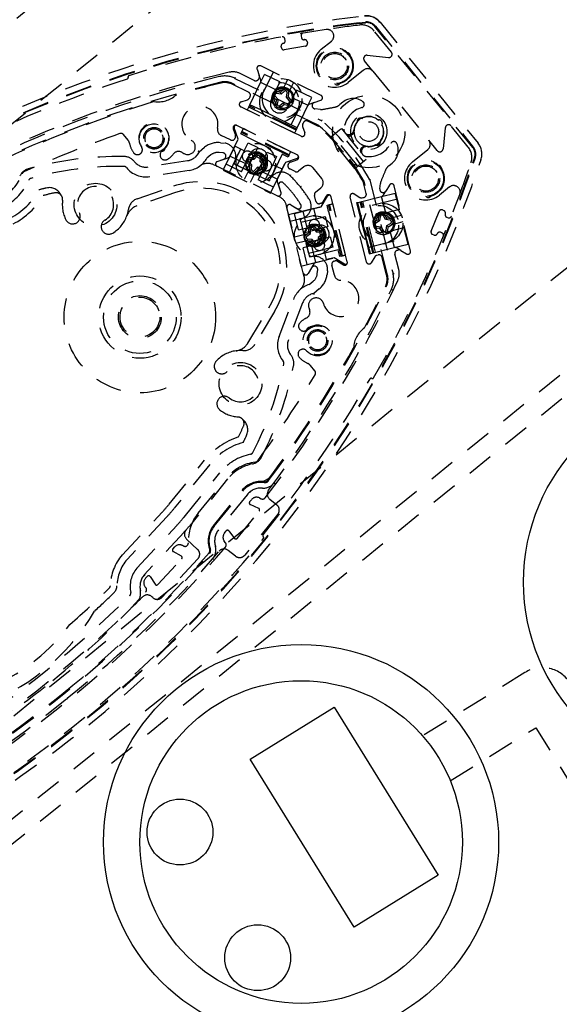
# Model space of a CAD drawing. Extents: x -7591 to -2491, y 6498 to 10061.
# Tile 62 of 125: x -3820 to -3738, y 8044 to 8193. Entities that reach past the tile are written whole.
import ezdxf

# ---------------------------------------------------------------- set-up
doc = ezdxf.new("R2010")
doc.units = 0
doc.header["$MEASUREMENT"] = 0
doc.linetypes.add('HIDDEN', pattern=[7, 4, -3])
doc.layers.get('0').update_dxf_attribs({"linetype": 'CONTINUOUS'})
doc.layers.add('LE_ALL', color=7, linetype='CONTINUOUS', lineweight=50)
doc.layers.add('LE_GREEN', color=3, linetype='CONTINUOUS')
doc.layers.add('LE_HIDDEN', color=7, linetype='CONTINUOUS')

msp = doc.modelspace()

# ---------------------------------------------------------------- linework, layer by layer
for p, q in [((-3784.84, 8080.95), (-3772.08, 8088.85)), ((-3772.08, 8088.85), (-3756.3, 8063.34)), ((-3769.05, 8055.44), (-3784.84, 8080.95)), ((-3756.3, 8063.34), (-3769.05, 8055.44))]:
    msp.add_line(p, q)
for centre, radius in [((-3713.33, 8107.85), 30), ((-3777.11, 8068.38), 30), ((-3795.51, 8069.9), 5), ((-3783.71, 8050.82), 5)]:
    msp.add_circle(centre, radius)
for radius, start, end in [(2040, 31.79835, 148.20165), (1950, 32.04534, 147.95466), (2025, 32.74999, 50.74999)]:
    msp.add_arc((-5184.29, 7028.43), radius, start, end)
at = {"layer": 'LE_ALL'}
msp.add_arc((-5184.29, 7028.43), 2000, 31.75, 90, dxfattribs=at)
at = {"layer": 'LE_GREEN'}
msp.add_circle((-3777.11, 8068.38), 24.5, dxfattribs=at)
at = {"layer": 'LE_HIDDEN', "color": 1, "linetype": 'HIDDEN'}
for p, q in [((-3579.74, 8263.43), (-4046.03, 7885.84)), ((-3768.28, 8192.79), (-3767.36, 8192.9)), ((-3768.27, 8192.69), (-3767.34, 8192.8)), ((-3751.04, 8173.85), (-3765.91, 8192.21)), ((-3765.83, 8192.28), (-3750.96, 8173.92)), ((-3765.1, 8192.87), (-3750.23, 8174.5)), ((-3779.53, 8190.09), (-3779.57, 8190.34)), ((-3777.11, 8190.77), (-3777.07, 8190.53)), ((-3763.4, 8188.32), (-3766, 8191.53)), ((-3783.81, 8185.74), (-3783.47, 8184.76)), ((-3774.09, 8181.76), (-3783.25, 8186.23)), ((-3784.22, 8184.03), (-3786.38, 8185.08)), ((-3781.37, 8185.31), (-3784, 8179.92)), ((-3783.49, 8184.37), (-3783.55, 8184.26)), ((-3783.24, 8184.09), (-3783.47, 8184.76)), ((-3783.26, 8183.7), (-3782.66, 8184.94)), ((-3780.32, 8183.8), (-3782.66, 8184.94)), ((-3779.44, 8183.56), (-3779.12, 8184.21)), ((-3767.62, 8185.59), (-3769.96, 8183.71)), ((-3766.22, 8185.45), (-3757.72, 8174.95)), ((-3789.32, 8183.76), (-3789.32, 8183.76)), ((-3785.09, 8182.23), (-3787.6, 8183.45)), ((-3774.53, 8177.22), (-3787.54, 8183.57)), ((-3784.9, 8180.35), (-3783.26, 8183.7)), ((-3783.25, 8183.72), (-3783.26, 8183.7)), ((-3780.93, 8182.59), (-3783.25, 8183.72)), ((-3780.32, 8183.8), (-3781.64, 8181.1)), ((-3779.03, 8182.11), (-3778.56, 8183.08)), ((-3778.6, 8177.29), (-3775.97, 8182.68)), ((-3778.56, 8183.08), (-3778.22, 8183.77)), ((-3784.96, 8181.36), (-3784.86, 8181.56)), ((-3781.26, 8181.46), (-3780.97, 8181.12)), ((-3781.06, 8181.63), (-3780.62, 8181.12)), ((-3780.16, 8181.93), (-3780.83, 8182.04)), ((-3780.34, 8182.23), (-3780.79, 8182.3)), ((-3780.16, 8181.93), (-3780.24, 8182.21)), ((-3779.82, 8182.57), (-3780.17, 8182.28)), ((-3779.65, 8182.38), (-3780.16, 8181.93)), ((-3779.35, 8181.48), (-3779.24, 8182.15)), ((-3779.35, 8181.48), (-3779.07, 8181.56)), ((-3778.91, 8180.96), (-3779.35, 8181.48)), ((-3779.12, 8179.87), (-3777.81, 8182.57)), ((-3779.07, 8181.56), (-3779.05, 8181.66)), ((-3779, 8181.48), (-3779.07, 8181.56)), ((-3778.71, 8181.13), (-3779, 8181.48)), ((-3776.06, 8180.21), (-3778.39, 8181.34)), ((-3785.07, 8179.99), (-3784.9, 8180.35)), ((-3782.77, 8178.87), (-3785.07, 8179.99)), ((-3777.8, 8176.65), (-3784.99, 8180.15)), ((-3783.15, 8179.5), (-3784.9, 8180.35)), ((-3780.62, 8181.12), (-3780.9, 8181.04)), ((-3780.62, 8181.12), (-3780.73, 8180.45)), ((-3780.32, 8180.22), (-3779.81, 8180.66)), ((-3780.15, 8180.02), (-3779.8, 8180.31)), ((-3779.81, 8180.66), (-3779.73, 8180.38)), ((-3779.81, 8180.66), (-3779.14, 8180.55)), ((-3779.8, 8180.31), (-3779.73, 8180.38)), ((-3779.73, 8180.38), (-3779.63, 8180.36)), ((-3776.06, 8180.21), (-3776.07, 8180.2)), ((-3775.12, 8180.68), (-3775.78, 8180.45)), ((-3775.12, 8180.68), (-3774.13, 8181.02)), ((-3774.16, 8179.62), (-3775.01, 8179.71)), ((-3770.77, 8180.73), (-3771.23, 8180.36)), ((-3778.1, 8176.04), (-3785.29, 8179.55)), ((-3779.67, 8177.81), (-3783.15, 8179.5)), ((-3780.4, 8177.72), (-3782.77, 8178.87)), ((-3767.92, 8178.29), (-3767.86, 8178.27)), ((-3787.42, 8176.7), (-3787.08, 8175.71)), ((-3786.67, 8175.09), (-3787.28, 8176.85)), ((-3786.89, 8177.2), (-3786.87, 8177.19)), ((-3777.7, 8172.72), (-3786.87, 8177.19)), ((-3778.69, 8173.2), (-3785.88, 8176.71)), ((-3777.88, 8176.49), (-3780.4, 8177.72)), ((-3777.7, 8176.85), (-3779.67, 8177.81)), ((-3777.88, 8176.49), (-3777.7, 8176.85)), ((-3774.59, 8177.11), (-3776.1, 8177.85)), ((-3771.28, 8176.52), (-3771, 8176.75)), ((-3771, 8176.75), (-3767.22, 8172.09)), ((-3768.57, 8177.69), (-3768.58, 8177.75)), ((-3765.4, 8178.01), (-3765.34, 8178.02)), ((-3764.8, 8177.36), (-3764.83, 8177.3)), ((-3751.73, 8173.91), (-3754.33, 8177.12)), ((-3803.4, 8174.96), (-3804.08, 8175.81)), ((-3787.83, 8174.99), (-3789.26, 8175.68)), ((-3788.51, 8171.31), (-3786.28, 8175.9)), ((-3788.01, 8170.07), (-3785.38, 8175.46)), ((-3787.11, 8175.33), (-3787.16, 8175.22)), ((-3786.28, 8175.9), (-3786.18, 8176.1)), ((-3785.38, 8175.46), (-3786.28, 8175.9)), ((-3786.18, 8176.1), (-3786.1, 8176.26)), ((-3778.99, 8172.59), (-3786.18, 8176.1)), ((-3778.91, 8172.75), (-3786.1, 8176.26)), ((-3785.38, 8175.46), (-3779.98, 8172.83)), ((-3768.52, 8171.03), (-3772.3, 8175.7)), ((-3767.65, 8171.74), (-3771.42, 8176.4)), ((-3769.52, 8175.7), (-3769.51, 8175.71)), ((-3769.51, 8175.71), (-3769.26, 8175.9)), ((-3787.18, 8174.05), (-3786.67, 8175.09)), ((-3785.74, 8173.35), (-3787.18, 8174.05)), ((-3767.93, 8173.76), (-3767.94, 8173.75)), ((-3767.69, 8173.96), (-3767.93, 8173.76)), ((-3765.74, 8174.24), (-3765.8, 8174.27)), ((-3765.09, 8174.84), (-3765.07, 8174.78)), ((-3789.85, 8171.72), (-3788.2, 8172.29)), ((-3788.98, 8173.03), (-3789.54, 8173.09)), ((-3785.6, 8171.4), (-3787.92, 8172.53)), ((-3785.74, 8173.35), (-3786.81, 8171.15)), ((-3785.37, 8170.45), (-3784.3, 8172.64)), ((-3784.46, 8172.33), (-3784.36, 8172.33)), ((-3784.36, 8172.33), (-3784.29, 8172.4)), ((-3784.25, 8172.06), (-3784.36, 8172.33)), ((-3782.86, 8171.94), (-3784.3, 8172.64)), ((-3784.25, 8172.06), (-3783.79, 8172.56)), ((-3783.35, 8172.38), (-3783.38, 8171.7)), ((-3782.86, 8171.94), (-3782.27, 8173.16)), ((-3779.98, 8172.83), (-3782.61, 8167.44)), ((-3782.27, 8173.16), (-3780.83, 8172.46)), ((-3780.83, 8172.46), (-3781.43, 8171.24)), ((-3781.32, 8167.81), (-3779.09, 8172.39)), ((-3779.09, 8172.39), (-3779.98, 8172.83)), ((-3777.72, 8172.19), (-3779.48, 8171.58)), ((-3778.99, 8172.59), (-3779.09, 8172.39)), ((-3778.99, 8172.59), (-3778.91, 8172.75)), ((-3777.7, 8172.72), (-3777.69, 8172.71)), ((-3750.77, 8172.33), (-3751.07, 8171.45)), ((-3794.36, 8171.84), (-3800.32, 8170.9)), ((-3789.89, 8170.99), (-3790.41, 8171.24)), ((-3786.17, 8170.17), (-3788.51, 8171.31)), ((-3786.81, 8171.15), (-3785.37, 8170.45)), ((-3784.61, 8171.2), (-3785.11, 8171.66)), ((-3784.88, 8171.09), (-3784.95, 8171.16)), ((-3784.92, 8172.09), (-3784.25, 8172.06)), ((-3784.61, 8171.2), (-3784.88, 8171.09)), ((-3784.88, 8170.98), (-3784.88, 8171.09)), ((-3784.64, 8170.52), (-3784.61, 8171.2)), ((-3783.75, 8170.84), (-3784.21, 8170.34)), ((-3782.86, 8171.94), (-3783.93, 8169.75)), ((-3783.75, 8170.84), (-3783.64, 8170.57)), ((-3783.07, 8170.8), (-3783.75, 8170.84)), ((-3782.34, 8171.64), (-3783.66, 8168.95)), ((-3783.38, 8171.7), (-3783.11, 8171.81)), ((-3783.38, 8171.7), (-3782.89, 8171.24)), ((-3783.11, 8171.91), (-3783.11, 8171.81)), ((-3783.11, 8171.81), (-3783.04, 8171.74)), ((-3782.5, 8169.05), (-3781.43, 8171.24)), ((-3779.99, 8170.54), (-3781.43, 8171.24)), ((-3779.48, 8171.58), (-3779.99, 8170.54)), ((-3779.07, 8171.27), (-3779.02, 8171.39)), ((-3778.73, 8171.64), (-3777.75, 8171.98)), ((-3776.71, 8170.9), (-3777.49, 8170.26)), ((-3773.98, 8169.13), (-3775.3, 8170.75)), ((-3768.97, 8170.67), (-3767.5, 8171.86)), ((-3767.5, 8171.86), (-3767.22, 8172.09)), ((-3763.74, 8171.11), (-3763.28, 8171.49)), ((-3785.11, 8170.3), (-3785.76, 8168.97)), ((-3784.95, 8170.64), (-3785.11, 8170.3)), ((-3783.93, 8169.75), (-3782.5, 8169.05)), ((-3783.64, 8170.57), (-3783.7, 8170.49)), ((-3783.53, 8170.56), (-3783.64, 8170.57)), ((-3778.02, 8170.2), (-3778.84, 8170.6)), ((-3802.02, 8166.05), (-3796.51, 8167.95)), ((-3781.32, 8167.81), (-3783.66, 8168.95)), ((-3780.74, 8168.66), (-3780.17, 8167.01)), ((-3780.49, 8168.37), (-3780.5, 8168.35)), ((-3777.1, 8167.94), (-3777.22, 8167.85)), ((-3774.92, 8167.08), (-3774.13, 8167.72)), ((-3767.21, 8166.86), (-3767.62, 8168.5)), ((-3763.99, 8154.49), (-3767.49, 8168.53)), ((-3765.16, 8167.55), (-3765.07, 8168.39)), ((-3763.7, 8168.13), (-3764.23, 8167.24)), ((-3760.5, 8158.13), (-3762.97, 8168.03)), ((-3796.19, 8167), (-3802.05, 8164.98)), ((-3780.41, 8166.36), (-3780.73, 8166.52)), ((-3774.86, 8165.69), (-3775.09, 8166.58)), ((-3774.04, 8164.86), (-3773.08, 8166.46)), ((-3773.29, 8166.48), (-3773.83, 8165.58)), ((-3772.56, 8166.38), (-3772.56, 8166.37)), ((-3770.09, 8156.47), (-3772.56, 8166.37)), ((-3768.52, 8165.51), (-3764.9, 8166.41)), ((-3764.9, 8166.41), (-3762.81, 8166.93)), ((-3764.89, 8166.41), (-3764.9, 8166.41)), ((-3764.26, 8163.91), (-3764.89, 8166.41)), ((-3764.6, 8166.64), (-3764.23, 8167.24)), ((-3762.18, 8164.41), (-3762.81, 8166.93)), ((-3779.26, 8164.7), (-3779.34, 8165.05)), ((-3778.66, 8165.14), (-3777.16, 8164.24)), ((-3778.12, 8163.85), (-3773.17, 8165.08)), ((-3775.16, 8164.58), (-3774.04, 8164.86)), ((-3774.14, 8165.36), (-3774.26, 8165.33)), ((-3773.17, 8165.08), (-3772.95, 8165.14)), ((-3772.93, 8164.11), (-3773.17, 8165.08)), ((-3772.95, 8165.14), (-3772.78, 8165.18)), ((-3771.01, 8157.37), (-3772.95, 8165.14)), ((-3770.84, 8157.42), (-3772.78, 8165.18)), ((-3770.36, 8157.54), (-3772.29, 8165.3)), ((-3768.07, 8163.22), (-3768.63, 8165.48)), ((-3767.99, 8163.38), (-3768.52, 8165.51)), ((-3762.46, 8165.99), (-3768.28, 8164.54)), ((-3766.21, 8157.84), (-3768.15, 8165.6)), ((-3766.04, 8157.88), (-3767.98, 8165.64)), ((-3765.82, 8157.93), (-3767.76, 8165.7)), ((-3778.75, 8162.66), (-3772.93, 8164.11)), ((-3777.49, 8161.33), (-3778.12, 8163.85)), ((-3777.41, 8164.54), (-3777.4, 8164.55)), ((-3776.17, 8161.67), (-3776.8, 8164.18)), ((-3774.78, 8163.03), (-3775.16, 8164.58)), ((-3774.78, 8163.03), (-3773.46, 8163.36)), ((-3773.46, 8163.36), (-3773.07, 8161.81)), ((-3772.93, 8164.11), (-3771.47, 8158.29)), ((-3767.2, 8159.74), (-3768.07, 8163.22)), ((-3767.06, 8159.63), (-3767.99, 8163.38)), ((-3765.34, 8163.43), (-3765.41, 8162.99)), ((-3762.18, 8164.41), (-3765.09, 8163.68)), ((-3764.27, 8162.9), (-3764.62, 8163.48)), ((-3764.16, 8163.23), (-3764.39, 8163.61)), ((-3762.6, 8163.38), (-3761.85, 8163.56)), ((-3755.01, 8163.29), (-3754.77, 8163.19)), ((-3774.78, 8163.03), (-3777.15, 8162.44)), ((-3777.15, 8162.44), (-3776.76, 8160.89)), ((-3773.07, 8161.81), (-3774.39, 8161.48)), ((-3765.19, 8162.72), (-3765.77, 8162.38)), ((-3765.68, 8161.91), (-3765.01, 8161.81)), ((-3765.43, 8162.89), (-3765.52, 8162.83)), ((-3765.41, 8162.99), (-3765.43, 8162.89)), ((-3765.01, 8161.81), (-3765.18, 8161.56)), ((-3765.01, 8161.81), (-3764.67, 8161.22)), ((-3764.41, 8160.96), (-3761.5, 8161.69)), ((-3764.27, 8162.9), (-3764.11, 8163.14)), ((-3763.6, 8162.79), (-3764.27, 8162.9)), ((-3764.21, 8161.31), (-3764.1, 8161.98)), ((-3764.1, 8161.98), (-3763.51, 8162.33)), ((-3764.1, 8161.98), (-3763.86, 8161.81)), ((-3763.56, 8163.04), (-3764, 8163.12)), ((-3763.95, 8161.27), (-3763.87, 8161.71)), ((-3763.87, 8161.71), (-3763.86, 8161.81)), ((-3763.86, 8161.81), (-3763.77, 8161.87)), ((-3763.41, 8162.14), (-3762.32, 8162.41)), ((-3762.32, 8162.41), (-3761.61, 8162.59)), ((-3776.71, 8160.59), (-3778.14, 8160.23)), ((-3776.76, 8160.89), (-3774.39, 8161.48)), ((-3776.34, 8160.68), (-3776.71, 8160.59)), ((-3776.24, 8160.37), (-3775.7, 8160.78)), ((-3776.04, 8160.86), (-3775.95, 8160.92)), ((-3775.95, 8160.92), (-3775.95, 8161.02)), ((-3775.7, 8160.78), (-3775.95, 8160.92)), ((-3775.7, 8160.78), (-3775.66, 8161.46)), ((-3775.21, 8161.6), (-3774.8, 8161.06)), ((-3774.8, 8161.06), (-3774.67, 8161.32)), ((-3774.8, 8161.06), (-3774.13, 8161.03)), ((-3774.73, 8161.4), (-3774.67, 8161.32)), ((-3774.67, 8161.32), (-3774.57, 8161.31)), ((-3773.99, 8160.58), (-3774.53, 8160.17)), ((-3774, 8159.93), (-3774.39, 8161.48)), ((-3765.73, 8161.66), (-3765.28, 8161.58)), ((-3765.28, 8161.58), (-3765.18, 8161.56)), ((-3765.18, 8161.56), (-3765.13, 8161.48)), ((-3762.95, 8158.65), (-3763.58, 8161.16)), ((-3755.71, 8160.87), (-3755.94, 8160.97)), ((-3776.46, 8159.62), (-3777.9, 8159.26)), ((-3774, 8159.93), (-3776.37, 8159.34)), ((-3776.37, 8159.34), (-3775.99, 8157.78)), ((-3775.42, 8159.89), (-3776.1, 8159.92)), ((-3775.55, 8159.63), (-3775.66, 8159.64)), ((-3775.42, 8159.89), (-3775.55, 8159.63)), ((-3775.49, 8159.55), (-3775.55, 8159.63)), ((-3774.86, 8156.41), (-3775.49, 8158.92)), ((-3775.01, 8159.35), (-3775.42, 8159.89)), ((-3774.53, 8160.17), (-3774.56, 8159.49)), ((-3774.53, 8160.17), (-3774.27, 8160.03)), ((-3774.19, 8160.09), (-3774.27, 8160.03)), ((-3774.27, 8160.03), (-3774.27, 8159.93)), ((-3766.7, 8157.72), (-3767.2, 8159.74)), ((-3766.59, 8157.74), (-3767.06, 8159.63)), ((-3766.83, 8158.71), (-3761.01, 8160.17)), ((-3771.47, 8158.29), (-3777.3, 8156.84)), ((-3776.18, 8156.09), (-3776.81, 8158.61)), ((-3776.18, 8156.09), (-3771.23, 8157.32)), ((-3775.99, 8157.78), (-3773.62, 8158.37)), ((-3773.23, 8156.82), (-3773.62, 8158.37)), ((-3771.23, 8157.32), (-3771.47, 8158.29)), ((-3771.01, 8157.37), (-3771.23, 8157.32)), ((-3771.01, 8157.37), (-3770.84, 8157.42)), ((-3765.4, 8157.52), (-3765.62, 8157.47)), ((-3762.95, 8158.65), (-3762.97, 8158.65)), ((-3762.27, 8155.31), (-3762.85, 8157.64)), ((-3761.98, 8158.22), (-3762.59, 8158.59)), ((-3762.49, 8158.25), (-3762.36, 8158.28)), ((-3761.98, 8158.22), (-3761.09, 8157.69)), ((-3777.15, 8155.84), (-3773.23, 8156.82)), ((-3775.16, 8156.19), (-3776.06, 8154.69)), ((-3772.11, 8157.1), (-3773.23, 8156.82)), ((-3772.06, 8154.45), (-3772.45, 8155.99)), ((-3770.51, 8156.14), (-3772.11, 8157.1)), ((-3772.08, 8156.59), (-3771.96, 8156.62)), ((-3771.58, 8156.57), (-3770.69, 8156.03)), ((-3770.09, 8156.47), (-3770.09, 8156.45)), ((-3764.12, 8154.45), (-3764.79, 8157.16)), ((-3776.65, 8154.24), (-3776.79, 8154.8)), ((-3774.65, 8154.71), (-3774.59, 8155.27)), ((-3776.88, 8150.26), (-3779.04, 8144.62)), ((-3785.19, 8144.16), (-3781.99, 8149.48)), ((-3781.14, 8148.96), (-3784.13, 8143.97)), ((-3775.02, 8139.92), (-3775.71, 8140.77)), ((-3797.16, 8119.69), (-3791.77, 8126.35)), ((-3790.99, 8125.72), (-3796.39, 8119.06)), ((-3792.75, 8118.31), (-3788.43, 8123.65)), ((-3785.32, 8121.13), (-3789.65, 8115.79)), ((-3784.93, 8120.02), (-3784.65, 8120.37)), ((-3783.45, 8120.64), (-3783.16, 8120.51)), ((-3804.28, 8111.97), (-3798.24, 8118.45)), ((-3786.84, 8114.49), (-3783.46, 8118.65)), ((-3783.55, 8119.04), (-3784.84, 8119.64)), ((-3797.51, 8117.77), (-3803.54, 8111.31)), ((-3802.05, 8109.97), (-3796, 8116.46)), ((-3794.9, 8115.44), (-3800.93, 8108.98)), ((-3788.76, 8115.29), (-3788.48, 8115.64)), ((-3788.09, 8115.63), (-3787.23, 8114.5)), ((-3788.59, 8113.81), (-3788.78, 8114.06)), ((-3796.6, 8112.88), (-3796.3, 8113.2)), ((-3795.3, 8111.8), (-3796.54, 8112.49)), ((-3795.08, 8113.4), (-3794.98, 8113.34)), ((-3798.89, 8107.49), (-3795.24, 8111.41)), ((-3800.81, 8108.88), (-3800.93, 8108.98)), ((-3800.75, 8108.43), (-3800.45, 8108.75)), ((-3800.06, 8108.72), (-3799.28, 8107.53)), ((-3812.53, 8090.09), (-3812.63, 8090.21)), ((-3754.45, 8077.7), (-3741.45, 8085.75))]:
    msp.add_line(p, q, dxfattribs=at)
for points in [[(-5182.29, 9290.46), (-5182.29, 9371.43, -0.254675), (-3214.82, 8297.61), (-3480.59, 8126.66, 0.078205), (-3900.25, 8596.86), (-3840.14, 8670.42, 0.172955), (-5182.29, 9150.43), (-5182.29, 9191.4), (-5164.29, 9191.4), (-5164.29, 9193.4), (-5184.29, 9193.43), (-5204.29, 9193.4), (-5204.29, 9191.4), (-5186.29, 9191.4), (-5186.29, 9150.43, 0.172955), (-6528.44, 8670.42)], [(-4931.44, 8886.3, -0.219407), (-3607.34, 8042.76), (-3565.29, 8069.8)], [(-3480.59, 8126.66, 0.078205), (-3900.25, 8596.86), (-3840.14, 8670.42)], [(-3776.63, 8190.22, -0.414214), (-3776.2, 8189.92), (-3776.15, 8189.67, -0.414214), (-3776.46, 8189.24), (-3779.66, 8188.67, -0.414214), (-3780.09, 8188.98), (-3780.14, 8189.22, -0.414214), (-3779.83, 8189.66)], [(-3769.96, 8183.71, -1), (-3774.05, 8188.76), (-3772.52, 8190)], [(-3766.22, 8185.45), (-3767.5, 8187.03, -0.668179), (-3767.06, 8187.85), (-3763.84, 8187.51)], [(-3824.76, 8171.88, -0.351559), (-3824.49, 8172.44, -0.053212), (-3788.05, 8185.27, -0.173187), (-3786.38, 8185.08)], [(-3823.24, 8172.7, -0.04931), (-3789.53, 8184.61, -0.175441), (-3787.16, 8184.35), (-3773.98, 8177.92, -0.094659), (-3766.69, 8168.93), (-3763.15, 8154.7, -0.175441), (-3763.39, 8152.33, -0.04931), (-3782.04, 8121.83)], [(-3778.92, 8182.35, -2.001501), (-3781.29, 8182.03, -0.302151), (-3779.81, 8182.79)], [(-3779.03, 8182.11, -4.791288), (-3779.93, 8182.55), (-3779.44, 8183.56)], [(-3770.77, 8180.73, -0.341112), (-3767.71, 8180.8, -0.623223), (-3767.87, 8179.92)], [(-3776.89, 8177.03), (-3776.56, 8176.05, -0.668179), (-3777.11, 8175.56), (-3786.28, 8180.03, -0.668179), (-3786.23, 8180.77), (-3785.25, 8181.1)], [(-3777.7, 8176.85), (-3776.07, 8180.2, -0.198912), (-3775.78, 8180.45)], [(-3798.22, 8176.26, -1), (-3800.71, 8174.25, -0.999999), (-3798.22, 8176.26)], [(-3800.55, 8174.37, -1.000001), (-3798.37, 8176.13, -1.000002), (-3800.55, 8174.37)], [(-3755.21, 8176.85), (-3755.55, 8173.63, -0.668179), (-3756.44, 8173.37), (-3757.72, 8174.95)], [(-3819.5, 8169.85, -0.206042), (-3819.23, 8170.14, -0.022123), (-3804.63, 8175.96, -0.316285), (-3804.08, 8175.81)], [(-3750.96, 8173.92, -0.257807), (-3750.67, 8172.29), (-3750.97, 8171.41, -0.288476), (-3904.93, 8046.77), (-3905.8, 8046.67, -0.257723), (-3907.33, 8047.29), (-3922.2, 8065.65)], [(-3792.61, 8173.19), (-3791.77, 8173.88, -0.198913), (-3789.38, 8174.58), (-3788.82, 8174.53, -0.564848), (-3787.37, 8171.42), (-3784.7, 8170.12)], [(-3786.17, 8170.17), (-3784.86, 8172.87, -1), (-3782.34, 8171.64)], [(-3763.47, 8174.49, -0.623223), (-3762.57, 8174.46, -0.341112), (-3763.28, 8171.49)], [(-3750.23, 8174.5, -0.257807), (-3749.79, 8171.99), (-3750.09, 8171.11)], [(-3819.86, 8169.47, -0.226785), (-3818.56, 8170.6, -0.07165), (-3804, 8172.48, -0.223163), (-3802.47, 8171.73)], [(-3790.82, 8172.71), (-3791.42, 8172.23, -0.22718), (-3794.12, 8170.36), (-3800.08, 8169.42, -0.268832), (-3803.64, 8170.79)], [(-3780.73, 8169.03), (-3783.05, 8170.16, -0.604669), (-3785.6, 8171.4, -1.653801), (-3783.05, 8170.16)], [(-3784.95, 8171.16), (-3785.28, 8171.47, -0.683254), (-3784.91, 8172.35), (-3784.46, 8172.33)], [(-3784.29, 8172.4), (-3783.98, 8172.73, -0.683258), (-3783.09, 8172.36), (-3783.11, 8171.91)], [(-3754.58, 8167.85), (-3756.11, 8166.61, -1), (-3760.2, 8171.66), (-3757.87, 8173.55)], [(-3780.51, 8167.99), (-3780.17, 8167.01, -0.668179), (-3780.73, 8166.52), (-3789.89, 8170.99, -0.668178), (-3789.85, 8171.72), (-3788.87, 8172.06)], [(-3783.7, 8170.49), (-3784.01, 8170.16, -0.68325), (-3784.9, 8170.53), (-3784.88, 8170.98)], [(-3783.04, 8171.74), (-3782.71, 8171.43, -0.683252), (-3783.08, 8170.54), (-3783.53, 8170.56)], [(-3784.48, 8170.01), (-3781.94, 8168.78, -0.024971), (-3781.87, 8168.96)], [(-3781.86, 8168.98, -0.51956), (-3778.81, 8169.58, -0.031518), (-3777.22, 8167.85, -0.031521), (-3775.86, 8165.94, -0.519515), (-3777.08, 8163.08)], [(-3818.49, 8168.88, -0.174687), (-3822.2, 8164.92), (-3829.91, 8160.99)], [(-3816.3, 8166.55, -0.009592), (-3814.55, 8166.96, -0.518993), (-3813.35, 8165.84)], [(-3765.93, 8157.24), (-3766.46, 8156.35, -0.668179), (-3767.19, 8156.46), (-3769.66, 8166.36, -0.668179), (-3769.07, 8166.8), (-3768.18, 8166.26)], [(-3775.52, 8155.58), (-3776.06, 8154.69, -0.668179), (-3776.79, 8154.8), (-3779.26, 8164.7, -0.668178), (-3778.66, 8165.14), (-3777.77, 8164.6)], [(-3763.15, 8162.21, -2.001501), (-3764.92, 8163.82, -0.302151), (-3763.39, 8163.18)], [(-3763.41, 8162.14, -4.791288), (-3763.65, 8163.11), (-3762.6, 8163.38)], [(-3756.43, 8160.76, -0.414214), (-3756.92, 8160.55), (-3757.15, 8160.65, -0.414214), (-3757.36, 8161.14), (-3756.14, 8164.15, -0.414214), (-3755.65, 8164.36), (-3755.42, 8164.26, -0.414214), (-3755.21, 8163.77)], [(-3777.49, 8161.33), (-3774.58, 8162.05, -1), (-3773.9, 8159.33), (-3776.81, 8158.61)], [(-3777.1, 8163.08, -0.024971), (-3777.3, 8163.04), (-3776.58, 8160.17)], [(-3776.34, 8160.68, -4.791288), (-3776.1, 8159.71), (-3776.46, 8159.62)], [(-3775.95, 8161.02), (-3775.92, 8161.47, -0.683258), (-3775.01, 8161.76), (-3774.73, 8161.4)], [(-3775.66, 8159.64), (-3776.11, 8159.66, -0.683251), (-3776.39, 8160.58), (-3776.04, 8160.86)], [(-3774.57, 8161.31), (-3774.11, 8161.29, -0.683245), (-3773.83, 8160.37), (-3774.19, 8160.09)], [(-3776.52, 8159.93), (-3775.84, 8157.18, -0.564848), (-3773.1, 8155.12), (-3773.16, 8154.56, -0.198912), (-3774.35, 8152.37), (-3775.19, 8151.68)], [(-3774.27, 8159.93), (-3774.3, 8159.48, -0.683245), (-3775.21, 8159.19), (-3775.49, 8159.55)], [(-3774.53, 8159.8, -1), (-3774.14, 8158.24, -1), (-3774.53, 8159.8)], [(-3766.59, 8157.74), (-3762.97, 8158.65, -0.198912), (-3762.59, 8158.59)], [(-3762.27, 8155.31, -0.173187), (-3762.43, 8153.63, -0.053212), (-3782.56, 8120.66, -0.351559), (-3783.16, 8120.51)], [(-3779.84, 8141.4, -0.268832), (-3780.44, 8145.16), (-3778.28, 8150.79, -0.22718), (-3775.89, 8153.05), (-3775.29, 8153.53)], [(-3775.85, 8143.55, -1), (-3773.36, 8145.56, -0.999999), (-3775.85, 8143.55)], [(-3775.69, 8143.67, -1.000002), (-3773.52, 8145.44, -1.000001), (-3775.69, 8143.67)], [(-3778.67, 8142.35, -0.223163), (-3778.26, 8140.7, -0.07165), (-3783.12, 8126.84, -0.226784), (-3784.5, 8125.8)], [(-3775.02, 8139.92, -0.316285), (-3774.98, 8139.35, -0.022123), (-3783.71, 8126.28, -0.206042), (-3784.06, 8126.08)], [(-3786.69, 8132.93, -0.51899), (-3785.86, 8131.53, -0.009592), (-3786.62, 8129.89)], [(-3794.88, 8117.74), (-3789.44, 8124.47, -0.174686), (-3784.8, 8127.27)], [(-3677.67, 8125.21), (-3663.37, 8102.1), (-3716.09, 8069.47, -0.414214), (-3722.97, 8071.09), (-3736.23, 8092.51, 0.414214), (-3743.11, 8094.13), (-3758.66, 8084.5)], [(-3788.27, 8123.52), (-3793.72, 8116.8, -0.012812), (-3794.58, 8115.79)], [(-3791.01, 8112.79, -0.265688), (-3790.42, 8116.42), (-3786.1, 8121.76, -0.265688), (-3782.67, 8123.09)], [(-3790.89, 8112.84, -0.265688), (-3790.32, 8116.34), (-3786, 8121.68, -0.265688), (-3782.69, 8122.96)], [(-3781.88, 8120.45), (-3780.79, 8119.57, -0.414214), (-3780.65, 8118.16), (-3785.68, 8111.95, -0.414214), (-3787.09, 8111.8), (-3788.17, 8112.67)], [(-3794.51, 8114.39), (-3792.83, 8112.82, -0.414214), (-3792.78, 8111.41), (-3798.23, 8105.56, -0.414214), (-3799.65, 8105.51), (-3799.79, 8105.64)], [(-3788.59, 8113.81, -0.351559), (-3788.61, 8113.18, -0.091758), (-3840.09, 8071.5, -0.351559), (-3840.71, 8071.61)], [(-3789.55, 8112.55, -0.044276), (-3812.63, 8090.21, -0.044276), (-3839.27, 8072.28)], [(-3800.73, 8107.04, -0.398035), (-3800.71, 8106.35, -0.03976), (-3814.83, 8092.93, -0.03976), (-3830.89, 8081.91, -0.398035), (-3831.56, 8082.07)], [(-3806.09, 8107.3, -0.197252), (-3806.24, 8106.96, -0.011776), (-3812.23, 8101.41, -0.122361), (-3823.66, 8092.15, -0.011776), (-3830.34, 8087.44, -0.197251), (-3830.71, 8087.37)], [(-3801.18, 8105.62, -0.001779), (-3802.08, 8104.73, -0.050609), (-3830.08, 8082.22)]]:
    msp.add_lwpolyline(points, format="xyb", dxfattribs=at)
for points in [[(-4045.58, 7890.06), (-3583.96, 8263.87), (-3643.11, 8336.93), (-4104.74, 7963.11)], [(-4043.81, 7906.94), (-3600.83, 8265.65), (-3644.89, 8320.05), (-4087.86, 7961.34), (-4043.81, 7906.94), (-4046.03, 7885.84)], [(-3774.48, 8187.53), (-3774.46, 8187.54), (-3774.34, 8187.58)], [(-3770.2, 8188.24), (-3770.07, 8188.24), (-3770.04, 8188.23)], [(-3769.64, 8187.73), (-3769.64, 8187.7), (-3769.66, 8187.58)], [(-3774.64, 8186.79), (-3774.7, 8186.9), (-3774.71, 8186.93)], [(-3787.16, 8184.35), (-3787.16, 8184.35), (-3787.16, 8184.36), (-3787.15, 8184.38), (-3787.14, 8184.39), (-3787.13, 8184.41), (-3787.12, 8184.44), (-3787.11, 8184.46), (-3787.1, 8184.49)], [(-3771.89, 8183.43), (-3771.91, 8183.45), (-3772, 8183.53)], [(-3771.17, 8183.66), (-3771.23, 8183.56), (-3771.25, 8183.53)], [(-3780.17, 8182.28), (-3780.24, 8182.21), (-3780.34, 8182.23)], [(-3779.05, 8181.66), (-3778.98, 8182.1), (-3778.99, 8182.28), (-3779.05, 8182.44)], [(-3776.07, 8180.2), (-3775.47, 8181.43), (-3777.81, 8182.57)], [(-3785.29, 8179.55), (-3785.29, 8179.55), (-3785.28, 8179.57), (-3785.26, 8179.61), (-3785.23, 8179.66), (-3785.2, 8179.73), (-3785.16, 8179.8), (-3785.12, 8179.89), (-3785.07, 8179.99)], [(-3780.92, 8180.94), (-3780.99, 8180.49), (-3780.98, 8180.32), (-3780.92, 8180.17)], [(-3780.97, 8181.12), (-3780.9, 8181.04), (-3780.92, 8180.94)], [(-3779.63, 8180.36), (-3779.18, 8180.29), (-3779.01, 8180.3), (-3778.85, 8180.36)], [(-3786.1, 8176.26), (-3786.05, 8176.36), (-3786.01, 8176.45), (-3785.97, 8176.53), (-3785.94, 8176.59), (-3785.91, 8176.64), (-3785.9, 8176.68), (-3785.89, 8176.7), (-3785.88, 8176.71)], [(-3776.77, 8177.62), (-3776.81, 8177.54), (-3776.88, 8177.39)], [(-3774.64, 8177.27), (-3774.64, 8177.27), (-3774.63, 8177.27), (-3774.59, 8177.25)], [(-3773.98, 8177.92), (-3773.97, 8177.93), (-3773.96, 8177.95), (-3773.94, 8177.98), (-3773.91, 8178.02), (-3773.9, 8178.05), (-3773.9, 8178.05)], [(-3778.1, 8176.04), (-3778.1, 8176.05), (-3778.09, 8176.07), (-3778.07, 8176.1), (-3778.04, 8176.15), (-3778.01, 8176.22), (-3777.97, 8176.3), (-3777.93, 8176.39), (-3777.88, 8176.49)], [(-3768.97, 8170.67), (-3772.75, 8175.34), (-3771.28, 8176.52)], [(-3787.18, 8174.05), (-3788.95, 8170.41), (-3781.76, 8166.91), (-3779.99, 8170.54)], [(-3785.74, 8173.35), (-3785.14, 8174.57), (-3783.71, 8173.87), (-3784.3, 8172.64)], [(-3792.61, 8173.19), (-3792.89, 8172.72), (-3793.27, 8172.33)], [(-3778.91, 8172.75), (-3778.86, 8172.85), (-3778.82, 8172.94), (-3778.78, 8173.02), (-3778.75, 8173.08), (-3778.72, 8173.13), (-3778.71, 8173.17), (-3778.69, 8173.19), (-3778.69, 8173.2)], [(-3756.35, 8171.14), (-3756.22, 8171.14), (-3756.2, 8171.14)], [(-3784.05, 8170.2), (-3784.21, 8169.86), (-3784.86, 8168.53)], [(-3778.71, 8169.68), (-3778.73, 8169.66), (-3778.74, 8169.64), (-3778.76, 8169.62), (-3778.78, 8169.61), (-3778.79, 8169.59), (-3778.8, 8169.58), (-3778.81, 8169.58), (-3778.81, 8169.58)], [(-3760.8, 8169.69), (-3760.86, 8169.8), (-3760.87, 8169.83)], [(-3760.64, 8170.43), (-3760.61, 8170.44), (-3760.49, 8170.48)], [(-3755.79, 8170.63), (-3755.79, 8170.61), (-3755.82, 8170.48)], [(-3782, 8169.03), (-3781.97, 8169.02), (-3781.95, 8169.01), (-3781.92, 8169), (-3781.9, 8168.99), (-3781.89, 8168.98), (-3781.87, 8168.97), (-3781.87, 8168.97), (-3781.86, 8168.97)], [(-3767.61, 8168.78), (-3767.61, 8168.78), (-3767.6, 8168.77), (-3767.58, 8168.73)], [(-3766.69, 8168.93), (-3766.69, 8168.93), (-3766.66, 8168.94), (-3766.63, 8168.95), (-3766.59, 8168.97), (-3766.56, 8168.98), (-3766.55, 8168.98)], [(-3767.82, 8166.2), (-3767.66, 8166.23), (-3767.57, 8166.26)], [(-3758.04, 8166.34), (-3758.06, 8166.35), (-3758.16, 8166.43)], [(-3757.32, 8166.57), (-3757.39, 8166.46), (-3757.4, 8166.44)], [(-3772.78, 8165.18), (-3772.67, 8165.21), (-3772.57, 8165.23), (-3772.49, 8165.25), (-3772.42, 8165.27), (-3772.36, 8165.28), (-3772.33, 8165.29), (-3772.3, 8165.3), (-3772.29, 8165.3)], [(-3768.63, 8165.48), (-3768.62, 8165.48), (-3768.6, 8165.49), (-3768.56, 8165.5), (-3768.52, 8165.51)], [(-3803.59, 8163.46), (-3803.45, 8163.9), (-3803.34, 8164.45)], [(-3775.16, 8164.58), (-3779.09, 8163.61), (-3777.15, 8155.84)], [(-3765.08, 8163.39), (-3765.19, 8162.72), (-3765.43, 8162.89)], [(-3764, 8163.12), (-3764.11, 8163.14), (-3764.16, 8163.23)], [(-3777.06, 8162.93), (-3777.07, 8162.96), (-3777.07, 8162.99), (-3777.08, 8163.01), (-3777.08, 8163.03), (-3777.09, 8163.05), (-3777.09, 8163.07), (-3777.09, 8163.07), (-3777.09, 8163.08)], [(-3765.52, 8162.83), (-3765.9, 8162.6), (-3766.03, 8162.49), (-3766.11, 8162.34)], [(-3763.77, 8161.87), (-3763.38, 8162.1), (-3763.25, 8162.22), (-3763.17, 8162.36)], [(-3762.97, 8158.65), (-3760.87, 8159.17), (-3761.5, 8161.69)], [(-3774, 8159.93), (-3772.69, 8160.26), (-3772.3, 8158.7), (-3773.62, 8158.37)], [(-3765.13, 8161.48), (-3764.89, 8161.09), (-3764.78, 8160.96), (-3764.63, 8160.88)], [(-3770.84, 8157.42), (-3770.73, 8157.44), (-3770.64, 8157.47), (-3770.55, 8157.49), (-3770.48, 8157.51), (-3770.43, 8157.52), (-3770.39, 8157.53), (-3770.37, 8157.54), (-3770.36, 8157.54)], [(-3766.7, 8157.72), (-3766.69, 8157.72), (-3766.66, 8157.72), (-3766.62, 8157.73), (-3766.59, 8157.74)], [(-3763.15, 8154.7), (-3763.14, 8154.7), (-3763.14, 8154.7), (-3763.12, 8154.7), (-3763.1, 8154.71), (-3763.08, 8154.71), (-3763.06, 8154.72), (-3763.03, 8154.73), (-3763, 8154.73)], [(-3763.39, 8152.33), (-3763.39, 8152.32), (-3763.38, 8152.32), (-3763.37, 8152.32), (-3763.35, 8152.31), (-3763.33, 8152.3), (-3763.31, 8152.29), (-3763.28, 8152.27), (-3763.26, 8152.26)], [(-3785.98, 8143), (-3786.54, 8143.01), (-3786.99, 8142.97)], [(-3781.22, 8122.92), (-3781.22, 8122.92), (-3781.21, 8122.91), (-3781.2, 8122.91), (-3781.19, 8122.89), (-3781.17, 8122.88), (-3781.15, 8122.87), (-3781.13, 8122.85), (-3781.1, 8122.83)], [(-3784.54, 8122.73), (-3784.77, 8122.65), (-3785.44, 8122.23)], [(-3785.2, 8121.04), (-3785.23, 8121.05), (-3785.25, 8121.07), (-3785.27, 8121.09), (-3785.29, 8121.1), (-3785.3, 8121.11), (-3785.31, 8121.12), (-3785.32, 8121.13), (-3785.32, 8121.13)], [(-3791.04, 8113.37), (-3791.06, 8113.3), (-3791.11, 8113.11)], [(-3791.07, 8113.13), (-3791.05, 8113.14), (-3791, 8113.12), (-3790.95, 8113)], [(-3789.99, 8113.35), (-3790.02, 8113.34), (-3790.04, 8113.34), (-3790.07, 8113.33), (-3790.09, 8113.32), (-3790.11, 8113.32), (-3790.12, 8113.31), (-3790.13, 8113.31), (-3790.13, 8113.31)], [(-3790.43, 8111.31), (-3790.45, 8111.33), (-3790.48, 8111.35), (-3790.5, 8111.37), (-3790.51, 8111.38), (-3790.53, 8111.39), (-3790.54, 8111.4), (-3790.54, 8111.41), (-3790.55, 8111.41)], [(-3741.45, 8085.75), (-3706.53, 8029.31), (-3711.26, 8026.38)]]:
    msp.add_lwpolyline(points, dxfattribs=at)
for centre, radius in [((-3772, 8186.23), 2.8), ((-3772, 8186.23), 2.7), ((-3772, 8186.23), 2.1), ((-3772, 8186.23), 1.9), ((-3779.99, 8181.3), 3), ((-3780.4, 8180.72), 3), ((-3779.99, 8181.3), 1.75), ((-3766.83, 8176.27), 5.5), ((-3766.83, 8176.27), 2.75), ((-3799.46, 8175.25), 2.2), ((-3766.83, 8176.27), 1.5), ((-3784, 8171.45), 3), ((-3784, 8171.45), 1.75), ((-3758.16, 8169.13), 2.8), ((-3758.16, 8169.13), 2.7), ((-3758.16, 8169.13), 2.1), ((-3758.16, 8169.13), 1.9), ((-3808.34, 8165.17), 3.25), ((-3765.3, 8162.06), 3), ((-3764.64, 8162.35), 3), ((-3775.11, 8160.48), 3), ((-3764.64, 8162.35), 1.75), ((-3775.11, 8160.48), 1.75), ((-3801.6, 8148.1), 11.5), ((-3801.6, 8148.1), 6.25), ((-3801.6, 8148.1), 5.52), ((-3801.6, 8148.1), 3.25), ((-3801.6, 8148.1), 3.02), ((-3774.6, 8144.56), 2.2), ((-3786.32, 8137.97), 3.25)]:
    msp.add_circle(centre, radius, dxfattribs=at)
for centre, radius, start, end in [((-5184.29, 7028.43), 1925, 32.75, 82.25), ((-5184.29, 7028.43), 1922.5, 32.80961, 82.19039), ((-5184.29, 7028.43), 1920.5, 32.80967, 82.19033), ((-5184.29, 7028.43), 1877, 32.75, 82.18895), ((-5184.29, 7028.43), 1923, 32.83939, 57.4851), ((-5184.29, 7028.43), 2025, 32.74999, 50.74999), ((-3746.18, 8008.15), 186.88, 96.8258, 161.1922), ((-3767.15, 8191.21), 2.63, 39, 96.8258), ((-3767.15, 8191.21), 2.6, 39, 96.8258), ((-3746.18, 8008.15), 185.95, 96.8258, 161.1922), ((-3746.18, 8008.15), 185.85, 96.8258, 161.1922), ((-3746.18, 8008.15), 185.6, 98.4005, 107.9144), ((-3746.18, 8008.15), 185.6, 96.8257, 98.4005), ((-3773.15, 8190.77), 1, -51, 98.4005), ((-3767.94, 8189.96), 2.5, 39, 96.8257), ((-3767.15, 8191.21), 1.7, 39, 96.8258), ((-3767.15, 8191.21), 1.6, 39, 96.8258), ((-3779.94, 8190.27), 0.375, 10, 100), ((-3779.9, 8190.03), 0.375, -80, 10), ((-3776.74, 8190.84), 0.375, 100, -170), ((-3776.7, 8190.59), 0.375, -170, -80), ((-3774.24, 8187.09), 0.5, 118.6851, -160.6851), ((-3770.14, 8187.74), 0.5, -1.3149, 79.3149), ((-3763.79, 8188), 0.5, -96, 39), ((-3783.43, 8185.87), 0.4, 64, -161), ((-3767, 8184.82), 1, 39, 129), ((-3746.18, 8008.15), 185.2, 108.038, 116.925), ((-3803.59, 8184.44), 0.2, -71.962, 17.9762), ((-3803.21, 8184.56), 0.2, 107.9144, -162.0238), ((-3784, 8184.48), 0.5, -116, -26), ((-3783.94, 8184.59), 0.5, -26, 19), ((-3746.18, 8008.16), 180.82, 103.8031, 114.7556), ((-3746.18, 8008.16), 180.69, 103.8034, 106.0423), ((-3788.7, 8181.21), 2.63, 64, 103.7742), ((-3788.7, 8181.21), 2.5, 64, 103.8034), ((-3783.71, 8183.92), 0.5, -26, 19), ((-3779.99, 8181.3), 1.6, 82.2099, 45.79), ((-3779.52, 8182.23), 0.457, 79.0371, 131.6311), ((-3779.99, 8181.3), 1.5, 44.5288, 83.4712), ((-3779.99, 8181.3), 1.6, 45.79, 82.2099), ((-3771.63, 8183.86), 0.5, -121.3149, -40.6851), ((-3798.8, 8184.78), 4, -98.9811, -47.8396), ((-3785.41, 8181.58), 0.5, -71.0001, -26), ((-3785.31, 8181.78), 0.5, -26, 64), ((-3780.86, 8181.79), 0.515, 82.0339, -140.5934), ((-3780.87, 8181.8), 0.25, 80.7202, -139.2798), ((-3779.49, 8182.19), 0.25, -9.2798, 130.7202), ((-3779.09, 8180.81), 0.497, -1.4435, 39.8165), ((-3774.26, 8181.4), 0.4, -71, 64), ((-3746.18, 8008.15), 180.7, 107.1371, 114.7556), ((-3792.49, 8177.36), 2.75, -12.0442, -118.1499), ((-3780.38, 8180.49), 1.4, 154.0001, -26.0001), ((-3780.48, 8180.41), 0.25, 170.7202, -49.2798), ((-3780.46, 8180.39), 0.487, -90.9827, -50.0132), ((-3779.1, 8180.8), 0.25, -99.2798, 40.7202), ((-3774.95, 8180.21), 0.5, 109, -96), ((-3774.06, 8180.62), 1, -96, -80.187), ((-3804.68, 8357.69), 180.7, -80.187, -79.6203), ((-3772.49, 8181.91), 2, -79.6203, -51), ((-3766.83, 8176.27), 3.8, 105.9312, 174.7649), ((-3766.83, 8176.27), 2.3, -96.7649, 174.7649), ((-3768.09, 8177.82), 0.5, 70.3322, -172.3323), ((-3766.83, 8176.27), 2.25, 50.7158, 117.2841), ((-3799.46, 8175.25), 2.3, -56.7649, -145.235), ((-3788.82, 8176.58), 1, 167.9558, -116), ((-3787.05, 8176.83), 0.4, 64, -161), ((-3787.01, 8176.94), 0.283, 64, -161), ((-3776.42, 8177.19), 0.5, 156.0301, -161), ((-3776.32, 8177.4), 0.5, 64, 154), ((-3776.5, 8174.09), 3.69, 52.5216, 60.5786), ((-3774.81, 8176.66), 0.5, 49.4549, 64), ((-3774.81, 8176.66), 0.63, 49.4549, 64), ((-3793.88, 8154.36), 29.84, 39, 49.4549), ((-3793.88, 8154.36), 29.97, 28.545, 49.4549), ((-3766.83, 8176.27), 2.25, 140.7158, 179.4788), ((-3765.27, 8177.53), 0.5, -19.6678, 97.6677), ((-3766.83, 8176.27), 2.25, -39.2842, 27.2841), ((-3754.71, 8176.8), 0.5, 39, 174), ((-3787.61, 8175.44), 0.5, -116, -26.0003), ((-3787.56, 8175.55), 0.5, -26.0003, 19), ((-3769.86, 8176.55), 0.75, 174.7649, -65.018), ((-3769.82, 8176.09), 0.5, -141, -52.6177), ((-3769.86, 8176.55), 0.75, -65.018, -5.2351), ((-3769.58, 8176.29), 0.5, -51, -0.5212), ((-3766.83, 8176.27), 2.25, 179.48, -160.4724), ((-3766.83, 8176.27), 2.25, -160.4712, -121.5288), ((-3804.17, 8174.33), 1, 11.0835, 39), ((-3799.46, 8175.25), 3.8, -168.9165, -145.2351), ((-3801.97, 8173.51), 0.75, -145.2351, 34.765), ((-3798.27, 8173.78), 0.5, -109.9502, 7.9501), ((-3794.33, 8173.93), 1.15, -118.1497, 61.8501), ((-3767.62, 8173.37), 0.5, 130.6177, -141), ((-3766.83, 8176.27), 2.25, -121.5271, -101.4805), ((-3767.19, 8173.24), 0.75, 143.018, -96.7649), ((-3767.19, 8173.24), 0.75, 83.2351, 143.018), ((-3767.37, 8173.57), 0.5, 78.5212, 129), ((-3766.83, 8176.27), 3.8, -96.7649, -27.9313), ((-3766.83, 8176.27), 2.25, -101.4788, -62.7159), ((-3765.57, 8174.71), 0.5, -109.6678, 7.6677), ((-3758.5, 8174.32), 1, -51, 39), ((-3753.67, 8172.33), 2.5, -18.8258, 39), ((-3752.28, 8172.84), 1.6, -18.8259, 39), ((-3797.79, 8172.7), 0.75, 123.2351, -56.7649), ((-3799.46, 8175.25), 3.8, -56.7649, -38.7356), ((-3795.72, 8172.25), 1, 57.7075, 141.2644), ((-3792.49, 8177.36), 5.05, -122.2925, -118.1497), ((-3794.72, 8174.12), 2.3, -81, -51), ((-3803.06, 8159.5), 17.23, 52.6529, 53.1668), ((-3789.72, 8171.35), 1.76, 84, 129), ((-3789.03, 8172.54), 0.5, -71, 84), ((-3788.36, 8172.77), 0.5, -71, -26), ((-3785.26, 8172.51), 0.8, 154, -26), ((-3785.26, 8172.51), 0.8, -26, 154), ((-3784, 8171.45), 1.5, 77.7185, 157.2797), ((-3784, 8171.45), 1.25, -92.4218, -139.5782), ((-3783.6, 8172.39), 0.25, -2.7203, 137.2797), ((-3784, 8171.45), 1.5, -12.3929, 57.2477), ((-3777.88, 8172.36), 0.4, -71.0001, 64), ((-3777.81, 8172.46), 0.283, -71, 64), ((-3793.88, 8154.36), 29.84, 28.545, 39), ((-3926.97, 8231.42), 185.85, -83.1922, -18.8259), ((-3926.97, 8231.42), 186.88, -83.1922, -18.8259), ((-3804.78, 8120.98), 50, 89.1318, 105.5247), ((-3804.03, 8170.48), 0.5, 38.8112, 89.1318), ((-3800.68, 8173.17), 2.3, -141.1888, -81), ((-3791.29, 8169.44), 2, 64, 126.2826), ((-3788.82, 8176.8), 5.57, -74.9055, -72.6101), ((-3784, 8171.45), 1.5, 157.2797, -120.141), ((-3784.94, 8171.84), 0.25, 87.2797, -132.7203), ((-3782.38, 8171.11), 0.8, 154, -26), ((-3782.38, 8171.11), 0.8, -26, 154), ((-3783.06, 8171.05), 0.25, -92.7203, 47.2797), ((-3778.63, 8171.05), 0.5, 153.9997, -116), ((-3778.57, 8171.17), 0.5, 108.9999, 153.9997), ((-3776.08, 8170.12), 1, 39, 129), ((-3762.48, 8169.56), 2, 129, 157.6203), ((-3756.29, 8170.64), 0.5, -1.3149, 79.3149), ((-3926.97, 8231.42), 185.6, -20.4005, -18.8258), ((-3825.83, 8172.05), 6.7, -63, -19.1555), ((-3784.39, 8170.51), 0.25, 177.2797, -42.7203), ((-3784, 8171.45), 1.5, -102.5811, -32.4454), ((-3777.8, 8170.65), 0.5, -116, -51), ((-3597.24, 8101.52), 180.7, 157.6203, 158.187), ((-3760.4, 8169.99), 0.5, 118.6851, -160.6851), ((-3818.03, 8168.68), 0.5, 105.5247, 156.6353), ((-3804.78, 8120.98), 48, 103.3128, 104.7158), ((-3815.37, 8165.75), 2, 25.7438, 103.3128), ((-3808.34, 8165.17), 2.75, -58.8502, -153.1499), ((-3792.28, 8155.66), 13, -31, 109), ((-3776.77, 8170.95), 5.61, -159.4236, -157.1465), ((-3780.27, 8168.82), 0.5, 154, -161), ((-3780.04, 8168.15), 0.5, 156.0303, -161), ((-3780.12, 8168.2), 0.4, 46.212, 156.0303), ((-3791.69, 8156.13), 17.12, 39.0005, 46.2222), ((-3774.76, 8168.5), 1, -51, 39), ((-3768.1, 8168.38), 0.5, 14, 28.545), ((-3774.59, 8165.94), 7.53, 20.7063, 22.691), ((-3768.1, 8168.38), 0.63, 14, 28.5456), ((-3764.08, 8168.29), 1, 158.187, 174), ((-3763.35, 8167.93), 0.4, 14, 149), ((-3753.95, 8167.07), 1, -20.4005, 129), ((-3825.83, 8172.05), 10, -63, -27.6421), ((-3825.83, 8172.05), 11, -63, -30.0003), ((-3792.28, 8155.66), 12, -31, 109), ((-3781.28, 8164.56), 2, 14, 64), ((-3791.69, 8156.13), 17.12, 31.7778, 38.9995), ((-3774.6, 8166.7), 0.5, 129, -166), ((-3772.95, 8166.27), 0.4, 14, 149), ((-3772.84, 8166.32), 0.283, 14, 149), ((-3767.92, 8166.69), 0.5, -121, -78.0301), ((-3767.7, 8166.74), 0.5, -76.0001, 14), ((-3926.97, 8231.42), 185.6, -29.9145, -20.4005), ((-3764.66, 8167.5), 0.5, 174, -31), ((-3765.03, 8166.89), 0.5, -76, -31), ((-3757.78, 8166.76), 0.5, -121.3149, -40.6851), ((-3808.34, 8165.17), 5.05, 172.2808, -153.1499), ((-3801.24, 8162.62), 2.5, 109, 160.2912), ((-3801.37, 8164.16), 2, 109, 171.8096), ((-3777.48, 8164.94), 0.4, -78.0302, 31.7881), ((-3774.38, 8165.81), 0.5, -166, -75.9998), ((-3774.26, 8165.84), 0.5, -75.9998, -31), ((-3811.82, 8163.4), 1.15, -153.1499, 26.8501), ((-3808.34, 8165.17), 5.05, -58.8502, -19.7088), ((-3777.51, 8165.03), 0.5, -121, -78.0303), ((-3776.9, 8164.67), 0.5, -121, -76), ((-3764.64, 8162.35), 1.6, 32.2099, -4.21), ((-3764.75, 8162.32), 1.4, 104.0002, -76.0002), ((-3764.83, 8163.34), 0.515, 32.0343, 169.4062), ((-3764.83, 8163.35), 0.25, 30.7202, 170.7202), ((-3764.64, 8162.35), 1.6, -4.21, 32.2099), ((-3754.87, 8163.63), 0.375, 158, -112), ((-3754.63, 8163.54), 0.375, -112, -22), ((-3806.33, 8161.83), 1.15, 121.1498, -58.8502), ((-3774.09, 8167.65), 5.61, -124.8536, -122.5765), ((-3775.11, 8160.48), 1.5, 107.2797, -170.141), ((-3775.11, 8160.48), 1.6, -103.68, 131.6797), ((-3775.11, 8162.12), 0.8, 104, -76), ((-3775.41, 8161.45), 0.25, 37.2797, 177.2797), ((-3775.11, 8160.48), 1.5, 27.7185, 107.2797), ((-3775.11, 8162.12), 0.8, -76, 104), ((-3765.64, 8162.14), 0.487, -140.9838, -100.0124), ((-3765.64, 8162.16), 0.25, 120.7202, -99.2798), ((-3763.64, 8162.54), 0.25, -59.2798, 80.7202), ((-3763.63, 8162.59), 0.457, 29.0391, 81.629), ((-3764.64, 8162.35), 1.5, -5.4712, 33.4712), ((-3775.11, 8160.48), 1.6, 131.6799, -103.6799), ((-3776.08, 8160.17), 0.25, 127.2797, -92.7203), ((-3775.11, 8160.48), 1.5, -62.3929, 7.2477), ((-3774.14, 8160.78), 0.25, -52.7203, 87.2797), ((-3764.45, 8161.35), 0.25, -149.2798, -9.2798), ((-3764.44, 8161.35), 0.497, -51.4468, -10.1796), ((-3756.08, 8160.62), 0.375, 68, 158), ((-3755.85, 8160.53), 0.375, -22, 68), ((-3775.11, 8160.48), 1.5, -152.5811, -82.4454), ((-3774.81, 8159.5), 0.25, -142.7203, -2.7203), ((-3770.88, 8154.65), 5.57, 150.6101, 152.905), ((-3765.5, 8156.98), 0.5, 104, 149), ((-3765.28, 8157.04), 0.5, 14, 104), ((-3762.37, 8157.77), 0.5, 104, -166), ((-3762.24, 8157.8), 0.5, 59, 104), ((-3760.89, 8158.03), 0.4, -121, 14), ((-3775.09, 8155.33), 0.5, -6.0001, 149), ((-3774.73, 8155.93), 0.5, 104, 149), ((-3771.96, 8156.11), 0.5, 103.9998, -166), ((-3771.84, 8156.14), 0.5, 59, 103.9998), ((-3770.48, 8156.37), 0.4, -121, 14), ((-3770.36, 8156.39), 0.283, -121, 14), ((-3778.59, 8153.76), 2, -48.2826, 14), ((-3776.4, 8154.9), 1.76, -51, -6), ((-3771.09, 8154.69), 1, -166, -89.9558), ((-3766.54, 8153.85), 2.5, -25.8035, 14), ((-3766.54, 8153.85), 2.63, -25.804, 14), ((-3771.09, 8150.94), 2.75, -163.8502, 90.0442), ((-3926.97, 8231.41), 180.69, -28.0423, -25.8035), ((-3926.98, 8231.42), 180.83, -36.7555, -25.8035), ((-3774.73, 8149.43), 2.3, 101.6505, 159), ((-3790.76, 8144.31), 17.23, 24.8331, 25.3471), ((-3774.84, 8149.86), 1.15, 16.1498, -163.8504), ((-3776.76, 8148.84), 1, -63.2644, 20.2924), ((-3771.09, 8150.94), 5.05, -163.8504, -159.7076), ((-3776.75, 8146.72), 0.75, 134.7649, -45.2351), ((-3774.6, 8144.56), 3.8, 116.7356, 134.7649), ((-3774.6, 8144.56), 2.3, -136.7649, 134.7649), ((-3775.8, 8146.03), 0.5, 70.0498, -172.0499), ((-3765.15, 8143.22), 4, 125.8395, 176.981), ((-3787.33, 8145.45), 2.5, -82.2912, -31), ((-3785.85, 8145), 2, -93.8096, -31), ((-3776.89, 8143.8), 2.3, 159, -140.8113), ((-3786.32, 8137.97), 5.05, 97.7088, 136.8501), ((-3926.98, 8231.42), 180.7, -36.7556, -29.1372), ((-3776.83, 8142.47), 0.75, 43.2351, -136.765), ((-3789.16, 8140.63), 1.15, 136.8501, -43.1498), ((-3828.79, 8150.64), 50, -27.5247, -11.1318), ((-3780.22, 8141.08), 0.5, -11.1319, 39.1887), ((-3774.6, 8144.56), 3.8, -136.765, -113.0836), ((-3776.49, 8140.14), 1, 39, 66.9164), ((-3786.32, 8137.97), 2.75, -128.8502, 136.8501), ((-3926.97, 8231.42), 185.2, -38.9251, -30.0381), ((-3766.47, 8138.61), 0.2, 60.0237, 149.9619), ((-3766.27, 8138.96), 0.2, -119.9763, -29.9145), ((-3788.76, 8134.93), 1.15, 51.1498, -128.8502), ((-3786.32, 8137.97), 5.05, -128.8502, -94.2809), ((-3787.21, 8130.97), 2, -25.3128, 52.2563), ((-3783.22, 8119.43), 11, 108.0004, 141), ((-3783.22, 8119.43), 10, 105.6422, 141), ((-3828.79, 8150.64), 48, -26.7159, -25.3128), ((-3784.9, 8127.76), 0.5, -78.6353, -27.5247), ((-3783.22, 8119.43), 6.7, 97.1555, 141), ((-3783.22, 8119.43), 6.5, 101.3647, 141), ((-3801.1, 8160.17), 41.23, -64.3371, -61.8502), ((-3782.83, 8124.12), 2, -94.8006, -36.664), ((-3782.72, 8123.87), 0.902, -91.1693, -41.9378), ((-3782.6, 8123.59), 0.63, -98.5162, -36.7444), ((-3782.6, 8123.59), 0.5, -98.5162, -36.7556), ((-3783.22, 8119.43), 2.7, 85.1994, 141), ((-3781.25, 8121.22), 1, 142.9046, -129), ((-3784.74, 8119.86), 0.25, 141, -114.9638), ((-3783.87, 8119.74), 1, 65.0362, 141), ((-3815.5, 8134.54), 23.6, -43, -39), ((-3815.5, 8134.54), 24.6, -43, -39), ((-3783.66, 8118.81), 0.25, -39, 65.0362), ((-3813.77, 8133.03), 24.3, -43, -39), ((-3787.55, 8114.09), 6.7, 141, -177.5174), ((-3813.77, 8133.03), 25.8, -43, -41.9362), ((-3793.83, 8115.12), 1, 138.0638, -133), ((-3787.55, 8114.09), 2.7, 141, -163.1992), ((-3788.29, 8115.48), 0.25, 36.9637, 141), ((-3926.97, 8231.42), 185.6, -62.9514, -39.0487), ((-3787.98, 8114.66), 1, 141, -143.0363), ((-3787.03, 8114.65), 0.25, -143.0363, -39), ((-3782.74, 8114.93), 0.2, 141.0749, -128.9869), ((-3782.99, 8114.62), 0.2, -39.0487, 51.0131), ((-3796.42, 8112.71), 0.25, 137, -118.9638), ((-3795.57, 8112.52), 1, 61.0363, 137), ((-3794.74, 8113.78), 0.5, -118.9637, 2.4826), ((-3791.48, 8112.62), 0.5, -41.2443, 20.5162), ((-3791.48, 8112.62), 0.63, -41.2443, 20.5162), ((-3792.05, 8112.73), 2, -41.3361, 16.8003), ((-3788.8, 8111.89), 1, 51, 139.1407), ((-3926.97, 8231.42), 180.83, -60.7557, -41.2443), ((-3926.97, 8231.42), 180.7, -51, -41.2443), ((-3798.73, 8107.15), 7.36, 138.9809, 178.7631), ((-3798.73, 8107.15), 6.36, 139.131, 178.7631), ((-3795.42, 8111.58), 0.25, -43, 61.0362), ((-3798.73, 8107.15), 4.36, 139.5741, -168.1909), ((-3798.73, 8107.15), 2.86, 140.179, -168.1909), ((-3800.02, 8107.74), 1, 137, -135.0754), ((-3800.27, 8108.58), 0.25, 32.9637, 137), ((-3806.59, 8107.32), 1.5, -45.8706, -1.2369), ((-3803.49, 8106.15), 2, -45.4085, 11.8091), ((-3799.08, 8107.66), 0.25, -147.0363, -43), ((-3926.97, 8231.42), 176.4, -56.5905, -45.4095), ((-3926.97, 8231.42), 174.4, -47.1973, -45.8706), ((-3803.49, 8106.15), 0.5, -45.4101, 11.8089), ((-3800.48, 8104.91), 1, 47, 134.9983), ((-3836.58, 8119.79), 32.5, -71.8477, -30.1523), ((-3926.97, 8231.42), 180.7, -60.7557, -51)]:
    msp.add_arc(centre, radius, start, end, dxfattribs=at)

doc.saveas('drawing.dxf')
